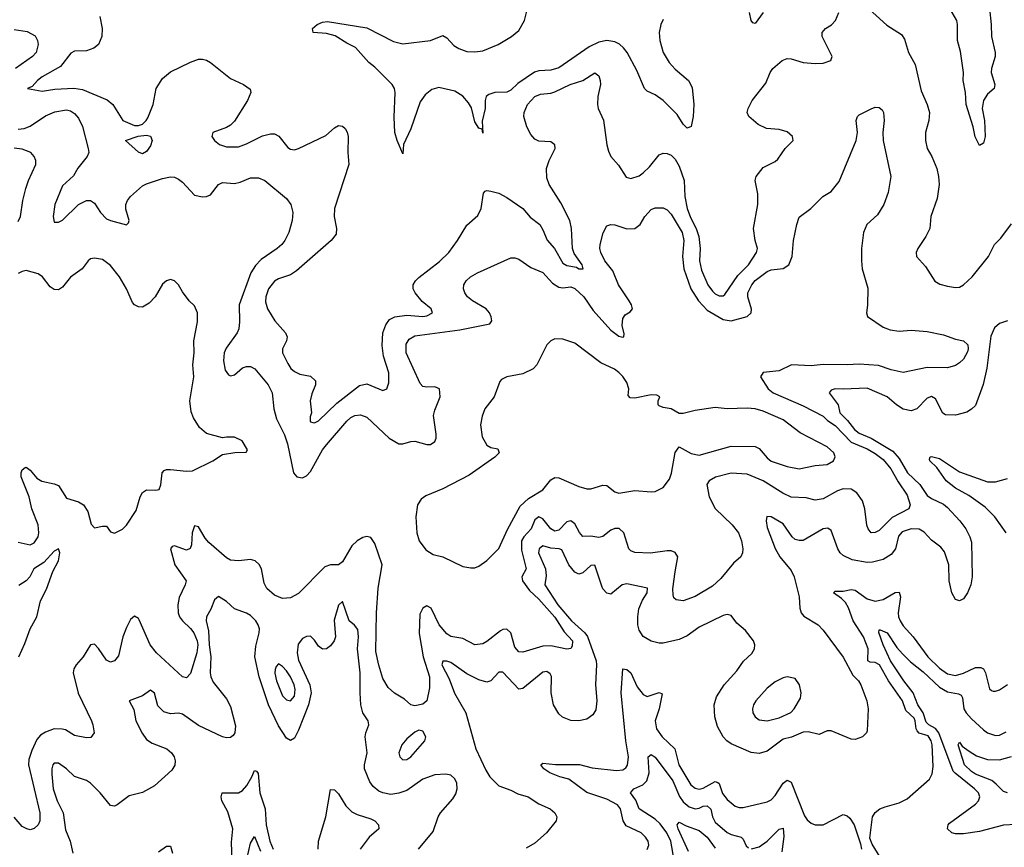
# Model space of a CAD drawing. Header units: inches. Extents: x 1843162 to 1959474, y 907081 to 1016326.
# Tile 124 of 256: x 1873677 to 1878594, y 952878 to 957014. Entities that reach past the tile are written whole.
import ezdxf

# ---------------------------------------------------------------- set-up
doc = ezdxf.new("R2010")
doc.units = ezdxf.units.IN
doc.header["$MEASUREMENT"] = 0
doc.layers.add('B8975', color=7, linetype='Continuous')

msp = doc.modelspace()

# ---------------------------------------------------------------- linework, layer by layer
at = {"layer": 'B8975', "color": 5}
for points, elevation in [([(1877830, 957149.4), (1878007.2, 956987.2), (1878080.6, 956940.6), (1878096.1, 956916.1), (1878115.7, 956850), (1878149.1, 956790), (1878178.6, 956658.6), (1878209.2, 956590), (1878221.6, 956550), (1878217.9, 956510), (1878200.2, 956450), (1878201.2, 956410), (1878209.9, 956369.9), (1878233.1, 956330), (1878257.4, 956270), (1878266.3, 956230), (1878268.9, 956191.1), (1878259.6, 956120.4), (1878226.9, 956030), (1878222.6, 955970), (1878203.1, 955930), (1878163.1, 955870), (1878153.7, 955850), (1878155.4, 955830), (1878201.4, 955781.4), (1878247.1, 955707.1), (1878272.3, 955692.3), (1878310, 955682), (1878350, 955676.2), (1878370, 955678.4), (1878390.6, 955689.4), (1878433.8, 955730), (1878515, 955830), (1878545.5, 955890), (1878577.7, 955922.3), (1878630, 955994.3)], 620), ([(1876890, 957015.2), (1876879.3, 956990), (1876870.9, 956950), (1876873.8, 956910), (1876890.9, 956850.9), (1876920.5, 956800.5), (1876950, 956767), (1877016.9, 956710), (1877034.9, 956674.9), (1877043.8, 956590), (1877041.3, 956530), (1877030, 956481.2), (1877010, 956471.6), (1876990, 956492.6), (1876960, 956540), (1876890, 956610.8), (1876850, 956638.7), (1876810, 956656.4), (1876797.2, 956670), (1876759.9, 956759.9), (1876710.4, 956850), (1876693.2, 956873.2), (1876671.9, 956891.9), (1876650, 956903.3), (1876609.9, 956909.9), (1876570, 956901.9), (1876521.7, 956878.3), (1876370, 956773.4), (1876330, 956762.5), (1876270, 956757.8), (1876248.3, 956751.7), (1876164.2, 956695.8), (1876130, 956662.1), (1876110, 956652.1), (1876050, 956649.9), (1876019.2, 956640.8), (1876006.6, 956630), (1876001.4, 956610), (1876002.3, 956570), (1875987.3, 956507.3), (1875990, 956447.8), (1875987.2, 956467.2), (1875970, 956472.6), (1875950, 956503.8), (1875932.9, 956572.9), (1875918.2, 956598.2), (1875890, 956631.6), (1875850, 956657.8), (1875770, 956675.8), (1875735.3, 956664.7), (1875702.1, 956637.9), (1875676.3, 956603.7), (1875630, 956469.6), (1875594.6, 956390), (1875590, 956344), (1875562, 956410), (1875551.1, 956451.1), (1875547.5, 956527.5), (1875552.8, 956650), (1875548.7, 956670), (1875536.8, 956690), (1875450, 956777.4), (1875421, 956801), (1875354.9, 956874.9), (1875310, 956896.5), (1875252.9, 956932.9), (1875210, 956945.4), (1875142, 956950), (1875140.2, 956960.2), (1875139.3, 956970), (1875162, 956990), (1875190, 957001.3), (1875215.1, 957004.9), (1875410, 956974), (1875544.7, 956904.7), (1875590, 956892.8), (1875729.1, 956910.9), (1875790, 956934.6), (1875810, 956923.1), (1875844.4, 956884.4), (1875869.6, 956869.6), (1875910, 956855.1), (1875950, 956853.4), (1875990, 956859.3), (1876067, 956890), (1876133.3, 956930), (1876170, 956960.3), (1876198.9, 957010), (1876215.8, 957084.2)], 580), ([(1874077.6, 957030), (1874089.7, 956970), (1874088, 956930), (1874069.8, 956890.2), (1874047.7, 956872.3), (1874010, 956859), (1873950, 956857.4), (1873932.4, 956847.6), (1873880.1, 956779.9), (1873790, 956728), (1873766.2, 956710), (1873739.5, 956680.5), (1873715.3, 956670), (1873790, 956656.5), (1873853.2, 956666.8), (1873947.7, 956672.3), (1873990, 956665.8), (1874114.2, 956614.2), (1874141.7, 956590), (1874191.8, 956510), (1874250, 956484.9), (1874270, 956485.3), (1874290, 956492.2), (1874308.9, 956510), (1874316.2, 956523.8), (1874343.1, 956590), (1874358.9, 956670), (1874390, 956721), (1874430, 956753), (1874530, 956802.3), (1874570, 956816.5), (1874590, 956816.1), (1874610, 956811.7), (1874630, 956800.8), (1874730, 956719.9), (1874795.1, 956690), (1874827.6, 956667.6), (1874830.8, 956650), (1874814.7, 956610), (1874750, 956507.5), (1874730, 956486.8), (1874710, 956474.8), (1874642, 956450), (1874635.8, 956430), (1874649.7, 956410), (1874675.1, 956390), (1874710, 956379.5), (1874770, 956379.5), (1874810, 956393.1), (1874890, 956433.2), (1874930, 956444.4), (1874950, 956444.2), (1874972, 956432), (1875016.3, 956376.3), (1875030, 956367.4), (1875050, 956364.5), (1875070, 956369.8), (1875205.3, 956434.7), (1875250, 956474.3), (1875270, 956485.1), (1875290, 956482), (1875303, 956470), (1875312.7, 956452.7), (1875317.4, 956430), (1875316.5, 956350), (1875321.6, 956290), (1875249.8, 956070), (1875247.9, 956030), (1875259.8, 955970), (1875257.2, 955942.8), (1875232, 955910), (1875060.1, 955759.9), (1875030, 955739.3), (1874970, 955719.2), (1874950, 955707.4), (1874920.3, 955670), (1874906, 955630), (1874904.9, 955604.9), (1874915.1, 955570), (1874951.3, 955510), (1875004.7, 955450), (1875013.3, 955430), (1875009.7, 955410), (1874989.7, 955370), (1874989.7, 955350), (1875015.4, 955295.4), (1875031.8, 955271.8), (1875050, 955255.6), (1875076.4, 955243.6), (1875130, 955232.8), (1875153.7, 955210), (1875155.1, 955190), (1875135.7, 955144.3), (1875127.4, 955110), (1875134.6, 955050), (1875128.1, 955030), (1875127.8, 955010), (1875130, 955004.5), (1875140.9, 955000.9), (1875150, 954999.8), (1875170, 955008.9), (1875261.5, 955098.5), (1875374.2, 955185.8), (1875410, 955194.6), (1875490, 955161), (1875511.2, 955168.8), (1875520.2, 955199.8), (1875519.8, 955250), (1875493.2, 955333.2), (1875486.7, 955386.7), (1875491.2, 955448.8), (1875505.7, 955490), (1875524.2, 955515.8), (1875550, 955529.9), (1875610, 955536.9), (1875690, 955531.2), (1875710, 955534.8), (1875738, 955550), (1875731.7, 955570), (1875686.3, 955606.3), (1875651.4, 955650), (1875642, 955670), (1875641.9, 955690), (1875653.5, 955710), (1875670, 955725.2), (1875774.3, 955805.7), (1875819.7, 955850), (1875863.8, 955910), (1875910, 955987.3), (1875964.9, 956035.1), (1875982, 956070), (1875993.2, 956146.8), (1876002.4, 956157.6), (1876010, 956160.9), (1876030, 956158), (1876070, 956147.7), (1876110, 956125.6), (1876190, 956070.4), (1876227, 956027), (1876273.9, 955990), (1876290, 955964.2), (1876311.8, 955911.8), (1876348.1, 955870), (1876390, 955798.1), (1876410, 955785.9), (1876457.3, 955777.3), (1876470.2, 955769.8), (1876491.2, 955768.8), (1876485.5, 955790), (1876446.4, 955846.4), (1876438.3, 955870), (1876433.3, 955970), (1876425, 956010), (1876379, 956099), (1876321.9, 956190), (1876310, 956224), (1876308.7, 956270), (1876321.4, 956310), (1876351.5, 956370), (1876349.4, 956389.4), (1876330, 956403.2), (1876270, 956407), (1876250, 956416.5), (1876230, 956440.8), (1876210, 956479.6), (1876195.3, 956530), (1876197.2, 956550), (1876213.5, 956590), (1876250, 956630.5), (1876277.9, 956642.1), (1876330, 956646.7), (1876350, 956653.3), (1876426.9, 956690), (1876489.1, 956710.9), (1876550, 956748), (1876570, 956734), (1876575.5, 956710), (1876577.1, 956690), (1876564.6, 956630), (1876563.2, 956590), (1876566.8, 956570), (1876592.6, 956512.6), (1876608.7, 956388.7), (1876616.9, 956356.9), (1876629.8, 956330), (1876667.9, 956287.9), (1876706.6, 956226.6), (1876730, 956220.3), (1876770, 956234.6), (1876791.6, 956248.4), (1876821.8, 956278.2), (1876870, 956339.1), (1876890, 956346.4), (1876910, 956346), (1876930, 956336.8), (1876950, 956316.5), (1876970, 956281.4), (1876995.3, 956210), (1876999, 956130), (1877010.6, 956070), (1877026.4, 956026.4), (1877055.2, 955970), (1877068.3, 955930), (1877076.3, 955870), (1877072.3, 955810), (1877082.9, 955762.9), (1877113, 955690), (1877136.8, 955656.8), (1877150, 955643.6), (1877170, 955633.9), (1877190, 955634.6), (1877198.7, 955641.3), (1877264, 955736), (1877316.4, 955790), (1877356.3, 955850), (1877361.1, 955870), (1877350, 955910.8), (1877342.2, 955970), (1877363.9, 956090), (1877363.3, 956143.3), (1877350.2, 956209.8), (1877355.3, 956230), (1877390, 956275.4), (1877450, 956305.3), (1877463.2, 956316.7), (1877500.2, 956370), (1877539.5, 956410), (1877536.9, 956430), (1877510, 956453.7), (1877470, 956465.7), (1877406.8, 956470), (1877364.9, 956490), (1877318, 956530), (1877310.4, 956550), (1877314.4, 956570), (1877335.8, 956610), (1877403, 956697), (1877424.9, 956750), (1877438.4, 956770), (1877484.9, 956810), (1877510, 956819.8), (1877530, 956819.3), (1877590, 956800.7), (1877650, 956794.9), (1877690, 956796.9), (1877727.7, 956810), (1877735.1, 956830), (1877685, 956930), (1877684.4, 956950), (1877701.7, 956970), (1877731.1, 956988.9), (1877751.8, 957010), (1877768.2, 957050)], 620), ([(1877390, 957049.9), (1877350, 956995.5), (1877338.3, 956998.3), (1877330.7, 957010.7), (1877321.2, 957050)], 580), ([(1878519.9, 957070), (1878529.4, 956990), (1878530.9, 956930), (1878548.5, 956850), (1878548.5, 956830), (1878529.7, 956770.3), (1878529.4, 956750), (1878546.9, 956690), (1878543.2, 956670), (1878510, 956642), (1878490.1, 956610), (1878483.6, 956570), (1878494.8, 956510), (1878499.4, 956430), (1878490, 956397), (1878470, 956386), (1878448.7, 956428.7), (1878439.3, 956479.3), (1878404.4, 956590), (1878400.3, 956650), (1878389.2, 956710), (1878390.4, 956750), (1878375, 956855), (1878359.9, 956910), (1878361, 956990), (1878356.9, 957010), (1878322.5, 957070)], 580), ([(1873650, 956965.6), (1873714.5, 956954.5), (1873753.8, 956933.8), (1873766.6, 956910), (1873769.7, 956890), (1873759.2, 956850), (1873740.4, 956830), (1873656.1, 956770)], 640), ([(1873670, 956466.9), (1873699.3, 956470), (1873730, 956481.4), (1873806.7, 956533.3), (1873853.3, 956553.3), (1873910, 956563.2), (1873930, 956558.4), (1873950, 956545.4), (1873970, 956522.9), (1873990, 956480.9), (1874019.8, 956370), (1874021.5, 956350), (1874014.7, 956330), (1873967.4, 956272.6), (1873946, 956234), (1873890, 956184.2), (1873853.3, 956090), (1873844.2, 956030), (1873850, 956002.7), (1873870, 956002.4), (1873890, 956012.8), (1873970, 956091.5), (1874010, 956110.7), (1874030, 956110.9), (1874050, 956098), (1874081.1, 956050), (1874110, 956019.8), (1874130, 956010.5), (1874211.2, 955988.8), (1874221.1, 955998.9), (1874224.4, 956010), (1874207.4, 956067.4), (1874207.3, 956090), (1874214.8, 956110), (1874230, 956130.6), (1874290, 956183.5), (1874310, 956194.5), (1874390, 956220.4), (1874430, 956228.2), (1874450, 956226.6), (1874470, 956217.7), (1874490, 956202.3), (1874550, 956137.6), (1874590.2, 956129.8), (1874610, 956131.1), (1874630, 956138.7), (1874669.1, 956190.9), (1874690, 956200.5), (1874750, 956195.8), (1874777.7, 956202.3), (1874830, 956224.7), (1874870, 956224.7), (1874902, 956210), (1875010, 956120.7), (1875031.3, 956090), (1875041.1, 956050), (1875037.7, 956010), (1875021, 955950), (1875001.5, 955910), (1874985.7, 955890), (1874963.1, 955870), (1874883.4, 955816.6), (1874854, 955786), (1874831.2, 955750), (1874773.6, 955590), (1874775.6, 955504.4), (1874770.9, 955470), (1874762.3, 955450), (1874707.5, 955372.5), (1874699, 955350), (1874694.1, 955310), (1874702.7, 955262.7), (1874719.7, 955239.7), (1874730, 955234.3), (1874750, 955239.1), (1874790, 955273.8), (1874810, 955281.6), (1874830, 955280.7), (1874850.8, 955270), (1874918.6, 955190), (1874938, 955150), (1874946.6, 955070), (1874958.8, 955018.8), (1874999, 954939), (1875014, 954894), (1875044.2, 954750), (1875061.6, 954730), (1875090, 954724.4), (1875110, 954734), (1875130, 954756.1), (1875190, 954863.9), (1875209.4, 954890), (1875310, 955008.4), (1875330, 955026), (1875350, 955036.1), (1875378.9, 955038.9), (1875410, 955028.7), (1875522.8, 954922.8), (1875570, 954895), (1875590, 954894.6), (1875630, 954907), (1875650, 954907.2), (1875710, 954891.9), (1875727.9, 954892.1), (1875750, 954905.6), (1875757.1, 954922.9), (1875757.7, 954942.3), (1875744.2, 955035.8), (1875750, 955063.6), (1875776.3, 955130), (1875773.4, 955170), (1875750, 955179.7), (1875710, 955177.5), (1875690, 955181.8), (1875676.3, 955196.3), (1875606.4, 955350), (1875607.5, 955392.5), (1875622.6, 955417.4), (1875650, 955433.6), (1875875.9, 955464.1), (1876025.4, 955494.6), (1876035, 955510), (1876032.3, 955530), (1876023.2, 955550), (1876006.7, 955570), (1875938, 955610), (1875913.7, 955630), (1875900.3, 955650), (1875894, 955670), (1875895.8, 955690), (1875907, 955710), (1875928.4, 955730), (1875963, 955750), (1876130, 955823.5), (1876150, 955823.5), (1876170, 955816.9), (1876230, 955776), (1876290, 955751.5), (1876337.4, 955697.4), (1876370, 955677.4), (1876390, 955674.7), (1876430, 955679.4), (1876450, 955671.3), (1876493.7, 955630), (1876541.3, 955561.3), (1876630, 955463.2), (1876670, 955432.1), (1876690, 955426.9), (1876694.4, 955430), (1876695.9, 955444.1), (1876686.4, 955486.4), (1876690, 955520.7), (1876701.2, 955538.8), (1876725.3, 955554.7), (1876736.9, 955570), (1876732.1, 955590), (1876720.6, 955610), (1876667.8, 955690), (1876638.5, 955758.5), (1876599.8, 955810), (1876579.8, 955850), (1876574.7, 955870), (1876575.9, 955890), (1876590.2, 955949.8), (1876610, 955984.5), (1876630, 955991.3), (1876650, 955989.7), (1876710, 955969.8), (1876750, 955971.5), (1876776.4, 955990), (1876798.7, 956030), (1876830, 956066.3), (1876850, 956073.5), (1876890, 956073.7), (1876910, 956064), (1876930, 956043.1), (1876985.4, 955950), (1876993.2, 955910), (1876986.9, 955830), (1876993.7, 955770), (1877029, 955670), (1877067, 955610), (1877110, 955562.6), (1877190, 955516.6), (1877230, 955508.7), (1877310, 955530.6), (1877329.4, 955550), (1877332.1, 955567.9), (1877313.2, 955630), (1877313.1, 955650), (1877332.9, 955690), (1877350, 955710.4), (1877410, 955755.8), (1877430, 955763.7), (1877490, 955770.7), (1877517.5, 955790), (1877535.5, 955830), (1877542, 955910), (1877557.6, 955990), (1877570, 956026.6), (1877628.7, 956071.3), (1877687.7, 956130), (1877730, 956155.1), (1877770, 956206), (1877855.3, 956410), (1877862, 956450), (1877854.8, 956510), (1877861, 956530), (1877870, 956539), (1877930, 956569.3), (1877950, 956577.2), (1877970, 956576), (1877984.1, 956564.1), (1877991.6, 956550), (1877994.3, 956510), (1877988.2, 956450), (1877989.7, 956410), (1878027.1, 956230), (1878015.1, 956150), (1877992.8, 956090), (1877960.9, 956039.1), (1877907.6, 955990), (1877891.3, 955950), (1877881.7, 955870), (1877880.4, 955810), (1877885.1, 955770), (1877912.3, 955672.3), (1877911.9, 955588.1), (1877906.3, 955550), (1877911.1, 955531.1), (1877990, 955478.4), (1878025.2, 955465.2), (1878070, 955456.9), (1878130, 955462.6), (1878210, 955455.3), (1878290, 955439.7), (1878350, 955418.4), (1878390, 955409.6), (1878412.4, 955390), (1878414.5, 955370), (1878410, 955354.8), (1878390, 955318), (1878370, 955299.5), (1878350, 955286.3), (1878310, 955274), (1878210, 955276.9), (1878090, 955251.5), (1878030, 955264.2), (1877965.5, 955285.4), (1877870, 955293.4), (1877810, 955289.2), (1877690, 955290.8), (1877630, 955285.3), (1877531.1, 955288.9), (1877470, 955260.2), (1877390, 955251.3), (1877376.9, 955230), (1877415.2, 955170), (1877439.8, 955150), (1877590, 955084.8), (1877690, 955032.3), (1877711.6, 955011.6), (1877750, 954986.3), (1877830, 954902.4), (1877910, 954869.5), (1877950, 954847.1), (1877990, 954816.4), (1878027.9, 954770), (1878064.2, 954704.2), (1878110, 954638.3), (1878124.2, 954590), (1878117.4, 954570), (1878033.7, 954526.3), (1877970, 954462.4), (1877950, 954451.6), (1877930, 954450.4), (1877913.7, 954470), (1877907.5, 954487.5), (1877898, 954570), (1877885.6, 954610), (1877858.5, 954650), (1877830, 954667.7), (1877789.9, 954670.1), (1877760.6, 954659.4), (1877690, 954620.2), (1877650, 954613.8), (1877604.1, 954624.1), (1877530, 954628.6), (1877487.9, 954647.9), (1877390, 954710.1), (1877310, 954743.5), (1877230, 954747.4), (1877152.3, 954727.7), (1877119.7, 954710), (1877109.1, 954690.9), (1877120.8, 954630), (1877150, 954571.9), (1877235.1, 954490), (1877267, 954450), (1877282.7, 954410), (1877289.3, 954370), (1877286.6, 954350), (1877279.3, 954330), (1877241.8, 954298.2), (1877178.4, 954221.6), (1877137, 954183), (1877050, 954131.3), (1876990, 954110.3), (1876954.9, 954114.9), (1876944.7, 954124.7), (1876940.2, 954140.2), (1876939.7, 954170), (1876950, 954255.3), (1876963.2, 954330), (1876950, 954352.1), (1876930, 954359.4), (1876910, 954360.5), (1876827.9, 954347.9), (1876750, 954351.8), (1876730, 954359.5), (1876719.5, 954370), (1876695, 954450), (1876671.5, 954471.5), (1876650, 954471.9), (1876630, 954464.1), (1876590, 954432), (1876570, 954426.3), (1876530, 954432.8), (1876490, 954431.3), (1876472.4, 954452.4), (1876450, 954495.5), (1876430, 954510.2), (1876410, 954504.5), (1876370, 954463.7), (1876350, 954458.5), (1876330, 954469.5), (1876290, 954520.2), (1876270, 954529.4), (1876250, 954514.7), (1876230.8, 954469.2), (1876194.3, 954430), (1876183.6, 954410), (1876183.2, 954363.2), (1876206.4, 954270), (1876184.1, 954230), (1876187.5, 954210), (1876222.4, 954162.4), (1876270, 954118.2), (1876350, 954028.6), (1876395.7, 953955.7), (1876437.1, 953910), (1876436.9, 953883.1), (1876430, 953872.7), (1876410, 953868.9), (1876330, 953885), (1876290, 953884.2), (1876190, 953852.9), (1876170, 953854.9), (1876150, 953879.1), (1876130.1, 953950.1), (1876110, 953969.1), (1876090, 953967.3), (1876079.1, 953960.9), (1876010, 953906.5), (1875990, 953895.6), (1875950, 953890.3), (1875890, 953921.6), (1875830, 953932.3), (1875810, 953945.2), (1875771.8, 953990), (1875732.8, 954072.8), (1875710, 954084.9), (1875690, 954074.3), (1875676, 954044), (1875672.5, 953947.5), (1875692.6, 953830), (1875723.9, 953730), (1875724.1, 953675.9), (1875709.6, 953610.4), (1875690, 953594), (1875650, 953586), (1875630, 953590.8), (1875599.3, 953619.3), (1875548.4, 953648.4), (1875516.8, 953676.8), (1875490, 953722.6), (1875470, 953788.2), (1875456.4, 953856.4), (1875458.8, 954050), (1875467.2, 954172.8), (1875488, 954290), (1875450, 954397.3), (1875430, 954426), (1875410, 954432.2), (1875390, 954426.7), (1875362, 954410), (1875335.8, 954384.2), (1875290, 954304.4), (1875270, 954290.4), (1875230, 954290.4), (1875200.4, 954279.6), (1875070, 954147.6), (1875030, 954124.9), (1874990, 954121.7), (1874950, 954138.9), (1874911.1, 954171.1), (1874898, 954198), (1874884.4, 954270), (1874872.2, 954292.2), (1874852.2, 954310), (1874830, 954317.3), (1874770, 954310.2), (1874730, 954313.2), (1874710, 954325.4), (1874621.2, 954401.2), (1874602.5, 954422.5), (1874570, 954480.3), (1874550, 954484.4), (1874538.7, 954450), (1874534.9, 954390), (1874528.8, 954371.2), (1874510, 954363.8), (1874450, 954384.4), (1874438, 954382), (1874429.8, 954370.2), (1874451.2, 954290), (1874508.2, 954210), (1874503.5, 954190), (1874473.8, 954126.2), (1874466.3, 954090), (1874468.2, 954050), (1874475.4, 954030), (1874489.8, 954010), (1874530, 953972.7), (1874547.2, 953950), (1874563.7, 953910), (1874566.8, 953890), (1874562, 953850), (1874530, 953746.8), (1874510, 953726), (1874490, 953730.4), (1874360.3, 953850), (1874329, 953890), (1874274.5, 954014.5), (1874270, 954022), (1874250, 954033), (1874230, 954016.3), (1874210, 953976.3), (1874192.9, 953930), (1874170, 953834.8), (1874150, 953810.6), (1874130, 953803), (1874110, 953814), (1874071.3, 953871.3), (1874050, 953893.4), (1874030, 953890.7), (1873993.7, 953830), (1873958.7, 953790), (1873947.8, 953770), (1873943.7, 953750), (1873969.3, 953649.3), (1874035.1, 953510), (1874042.9, 953490), (1874049.2, 953450), (1874032.1, 953427.9), (1874010, 953425.5), (1873950, 953437.1), (1873905, 953465), (1873889.4, 953469.4), (1873850, 953470.9), (1873805.6, 953454.4), (1873781.6, 953438.4), (1873762, 953418), (1873737.1, 953362.9), (1873723.1, 953316.9), (1873720.4, 953290), (1873776.8, 953050), (1873777.4, 953010), (1873769.7, 952990.3), (1873750, 952973), (1873730, 952966), (1873712, 952970), (1873690, 952983), (1873648.8, 953028.8)], 640), ([(1873670, 956006), (1873681.1, 956030), (1873693.1, 956110), (1873707.6, 956170), (1873720.4, 956210), (1873757.4, 956290), (1873758, 956310), (1873749.6, 956330), (1873733.3, 956350), (1873690, 956367.7), (1873650, 956372.5)], 660), ([(1873670, 954403.2), (1873730, 954389.2), (1873750, 954400.2), (1873769.8, 954430), (1873773.3, 954450), (1873769.9, 954490), (1873737.1, 954570), (1873725, 954630), (1873683.9, 954730), (1873684.4, 954750), (1873690, 954764), (1873704.2, 954775.8), (1873710, 954778.4), (1873730, 954763.7), (1873763.4, 954723.4), (1873787.8, 954707.8), (1873850, 954694.7), (1873870, 954686.3), (1873910, 954623.1), (1873970, 954604.9), (1873994.9, 954590), (1874016.7, 954556.7), (1874033.9, 954493.9), (1874050, 954474.9), (1874090, 954483.8), (1874110, 954482.8), (1874130, 954454.8), (1874150, 954448), (1874190, 954467.7), (1874211.1, 954488.9), (1874258.5, 954561.5), (1874278, 954630), (1874290, 954652.2), (1874310, 954664.6), (1874356.9, 954663.1), (1874373, 954667), (1874382.3, 954690), (1874388, 954750), (1874398.9, 954761.1), (1874410, 954766.7), (1874430, 954767.2), (1874510, 954758), (1874539.5, 954760.5), (1874642, 954810), (1874690, 954841), (1874751.1, 954851.1), (1874807.3, 954852.7), (1874815.3, 954864.7), (1874788, 954910), (1874750, 954928.7), (1874710, 954928.7), (1874690, 954924), (1874610, 954946), (1874575.6, 954975.6), (1874544.5, 955024.5), (1874533.9, 955053.9), (1874527.4, 955110), (1874546, 955230), (1874542.3, 955290), (1874548.6, 955350), (1874547.4, 955410), (1874564.4, 955504.4), (1874565.1, 955550), (1874550, 955584), (1874524, 955610), (1874490, 955654), (1874470, 955689), (1874450, 955709.2), (1874430, 955716), (1874410, 955709.3), (1874390, 955692.7), (1874354, 955630), (1874323, 955597), (1874290, 955578), (1874270, 955578.7), (1874250, 955589.6), (1874240.9, 955600.9), (1874210, 955669.3), (1874176.2, 955730), (1874130, 955786.6), (1874090, 955815.6), (1874050, 955822.9), (1874030, 955818.4), (1874019.1, 955810), (1873988.4, 955770), (1873930, 955727.8), (1873890, 955677.6), (1873870, 955664.7), (1873850, 955666), (1873830, 955679.6), (1873791.6, 955730), (1873770, 955743.6), (1873710, 955760.5), (1873690, 955756.4), (1873670, 955745.4)], 660), ([(1878610, 955508.7), (1878570, 955495.4), (1878546.2, 955473.8), (1878527.6, 955432.4), (1878507.2, 955272.8), (1878488.7, 955191.3), (1878450, 955087), (1878430, 955067.2), (1878406.9, 955053.1), (1878350, 955037.7), (1878300.4, 955040.4), (1878288.1, 955048.1), (1878250, 955119.2), (1878230, 955131.7), (1878210, 955123.5), (1878157.8, 955070), (1878130, 955060.4), (1878090, 955068.4), (1878055.2, 955090), (1878010, 955129.4), (1877910, 955172.5), (1877790, 955167.4), (1877749.9, 955170.1), (1877730, 955163.1), (1877720.4, 955150), (1877764.3, 955090), (1877772.8, 955050), (1877811.3, 955011.3), (1877845.9, 954965.9), (1877870, 954948.4), (1877930, 954923.5), (1878038.5, 954858.5), (1878070, 954820.9), (1878110.6, 954750), (1878171.9, 954691.9), (1878210, 954636.4), (1878230, 954621.6), (1878290, 954592.6), (1878310, 954576), (1878372.8, 954510), (1878403, 954470), (1878422.7, 954430), (1878430, 954404), (1878434, 954230), (1878426.6, 954190), (1878410, 954150.7), (1878390, 954120.7), (1878370, 954110.7), (1878350, 954117.3), (1878332.4, 954150), (1878319, 954210), (1878317.6, 954290), (1878295, 954355), (1878277.6, 954377.6), (1878230, 954413.9), (1878193.6, 954453.6), (1878170, 954467.6), (1878130, 954470.1), (1878084.5, 954455.5), (1878066, 954434), (1878050.4, 954370), (1878030, 954342.4), (1877990, 954316.6), (1877936.8, 954303.2), (1877910, 954301.5), (1877835.1, 954315.1), (1877790, 954336.6), (1877774.7, 954350), (1877762.7, 954370), (1877730, 954461.6), (1877712.9, 954472.9), (1877690, 954469.4), (1877590, 954412.1), (1877570, 954411.6), (1877550, 954417.4), (1877535, 954430), (1877490, 954495), (1877430, 954530.2), (1877408.5, 954531.5), (1877405, 954510), (1877410, 954477), (1877450, 954371.5), (1877473.4, 954330), (1877530, 954262.4), (1877545.4, 954230), (1877570.3, 954130), (1877573.8, 954073.8), (1877580.2, 954050), (1877593.5, 954033.5), (1877664, 953990), (1877690, 953963.1), (1877790, 953828.9), (1877838.3, 953738.3), (1877866.2, 953710), (1877877.2, 953690), (1877908.5, 953610), (1877914.1, 953570), (1877910, 953461), (1877906.9, 953450), (1877887, 953430), (1877850, 953418), (1877830, 953419.6), (1877730, 953460.3), (1877710, 953460.3), (1877670, 953441.8), (1877615.2, 953455.2), (1877590, 953454.6), (1877531.5, 953428.5), (1877490, 953418.5), (1877410, 953359.2), (1877370, 953347.8), (1877330, 953352.5), (1877230, 953395), (1877208, 953410), (1877190.2, 953430), (1877161.8, 953481.8), (1877148.6, 953530), (1877144.7, 953590), (1877157.8, 953630), (1877195, 953690), (1877259.3, 953760.7), (1877292, 953808), (1877333.6, 953846.4), (1877346.5, 953870), (1877348.3, 953890), (1877342.2, 953910), (1877302.6, 953962.6), (1877258, 953998), (1877230, 954036.5), (1877210, 954042.2), (1877190, 954036.8), (1877070, 953979), (1877010, 953935.2), (1876970, 953916.3), (1876890, 953899), (1876870, 953899), (1876830, 953908.6), (1876790, 953932.4), (1876770, 953963.7), (1876764.4, 953990), (1876763.6, 954030), (1876769.1, 954070), (1876787.2, 954112.8), (1876810.1, 954150), (1876812.7, 954172.7), (1876710, 954194.8), (1876686.4, 954190), (1876630, 954144.1), (1876610, 954148.4), (1876590.1, 954170.1), (1876583.7, 954183.7), (1876550, 954288.7), (1876530, 954287.3), (1876490, 954250.2), (1876470, 954243), (1876450, 954252.6), (1876419, 954290), (1876385, 954365), (1876370.5, 954370.5), (1876330, 954372.7), (1876290, 954384.5), (1876271.4, 954370), (1876268.6, 954350), (1876302.7, 954270), (1876305.7, 954234.3), (1876300.4, 954190), (1876364.4, 954090), (1876432.3, 954010), (1876499.1, 953950), (1876512.4, 953932.4), (1876555.4, 953810), (1876558.1, 953790), (1876552.2, 953692.2), (1876560.1, 953610), (1876554.3, 953565.7), (1876539.9, 953540.1), (1876510, 953518.9), (1876470, 953510.2), (1876430, 953511.8), (1876388, 953528), (1876370, 953546), (1876342.7, 953590), (1876331.9, 953650), (1876332.2, 953732.2), (1876326.2, 953746.2), (1876310, 953757.1), (1876290, 953754), (1876190, 953672.2), (1876170, 953668.3), (1876090, 953753), (1876070, 953753.9), (1876030, 953710.2), (1876010, 953703.2), (1875970, 953715.9), (1875910, 953745.7), (1875830, 953802.1), (1875810, 953809.3), (1875791.1, 953808.9), (1875786.1, 953790), (1875821.2, 953721.2), (1875848.6, 953648.6), (1875904.5, 953550), (1875955.8, 953370), (1876004.4, 953264.4), (1876024.7, 953230), (1876070, 953185.8), (1876130, 953163.8), (1876165.4, 953145.4), (1876216.3, 953130), (1876270, 953095.5), (1876325.6, 953070), (1876349.7, 953050), (1876356.8, 953036.8), (1876359.7, 953030), (1876356.4, 953010), (1876308.3, 952950), (1876250, 952899), (1876206.5, 952873.5)], 620), ([(1878603.4, 954450), (1878547.9, 954530), (1878498.1, 954578.1), (1878417, 954637), (1878350, 954672.9), (1878303.9, 954710), (1878257, 954777), (1878221.8, 954810), (1878221.6, 954818.4), (1878223.7, 954830), (1878230, 954831.2), (1878270, 954820.6), (1878370, 954755), (1878510, 954705.1), (1878550, 954704.7), (1878610, 954721.6)], 580), ([(1873672.6, 953830), (1873703.3, 953896.7), (1873730, 953969.7), (1873762.4, 954030), (1873780.4, 954110), (1873811.7, 954168.3), (1873842.9, 954257.1), (1873870.1, 954310), (1873877.2, 954350), (1873870, 954370.4), (1873850, 954359), (1873797.7, 954302.3), (1873748.4, 954270), (1873728, 954230), (1873710, 954210.1), (1873672.4, 954187.6)], 640), ([(1875668.9, 952870), (1875741.7, 952958.3), (1875767.5, 953030), (1875779, 953050), (1875839.8, 953120.2), (1875855, 953145), (1875862.6, 953170), (1875859.8, 953199.8), (1875850, 953220.2), (1875830, 953238.5), (1875804.6, 953244.6), (1875750, 953241.2), (1875690, 953218.9), (1875610, 953163), (1875570, 953149.2), (1875530, 953142.7), (1875490.1, 953150.1), (1875470, 953159.8), (1875442, 953182), (1875424.9, 953204.9), (1875399.5, 953270), (1875398.8, 953290), (1875412.4, 953350), (1875402.9, 953430), (1875405.6, 953450), (1875421.2, 953490), (1875416.9, 953510), (1875390.9, 953550.9), (1875381.5, 953590), (1875376.8, 953650), (1875377, 953750), (1875364.4, 953870), (1875368.8, 953930), (1875366.2, 953966.2), (1875349.1, 953989.1), (1875322.7, 954010), (1875290, 954107.3), (1875270, 954088), (1875247, 954013), (1875254.5, 953930), (1875247, 953910), (1875230, 953885.2), (1875210, 953870.3), (1875190, 953868.9), (1875170, 953884.4), (1875150, 953913.4), (1875130, 953933), (1875110, 953932), (1875090, 953921.1), (1875067.2, 953892.8), (1875062.3, 953850), (1875070, 953814.3), (1875126.7, 953690), (1875132.6, 953650), (1875118.8, 953590), (1875070, 953464.2), (1875050, 953424.7), (1875030, 953412.3), (1875010, 953424.2), (1874970, 953485.6), (1874919.5, 953590), (1874872.3, 953730), (1874852, 953830), (1874856.2, 953883.8), (1874873.8, 953950), (1874874.1, 953970), (1874867.7, 953990), (1874855.6, 954010), (1874830, 954036.5), (1874810, 954049.2), (1874750, 954070.2), (1874710, 954106.7), (1874670, 954132), (1874650, 954115.5), (1874631.4, 954068.6), (1874609.8, 954030), (1874608.8, 954010), (1874619.8, 953959.8), (1874623, 953890), (1874632.2, 953830), (1874629.1, 953750), (1874631.7, 953730), (1874643.6, 953703.6), (1874710, 953619.9), (1874730, 953581.9), (1874754.5, 953485.5), (1874751.4, 953450), (1874742.5, 953437.5), (1874730, 953427.8), (1874710, 953425.8), (1874690, 953430.1), (1874570, 953487.4), (1874490, 953544.2), (1874470, 953548.1), (1874430, 953545), (1874396.2, 953556.2), (1874366.1, 953586.1), (1874350, 953648), (1874330, 953663.6), (1874290, 953635.7), (1874223.6, 953610), (1874247.8, 953567.8), (1874257.5, 953510), (1874288.5, 953448.5), (1874310, 953417.9), (1874338.1, 953398.1), (1874411.9, 953370), (1874435, 953350), (1874448.7, 953330), (1874454.2, 953310), (1874451.5, 953288.5), (1874436.1, 953263.9), (1874350, 953186.2), (1874290, 953152.1), (1874224, 953136), (1874163.7, 953090), (1874150, 953084.4), (1874130, 953087.6), (1874079.2, 953150), (1874030, 953199.8), (1874010, 953212.1), (1873950, 953231.7), (1873910.1, 953270.1), (1873870, 953298.2), (1873850, 953299.6), (1873842.9, 953290), (1873837.2, 953270), (1873836.7, 953243.3), (1873843.5, 953170), (1873864.8, 953110), (1873894.5, 953050), (1873905.9, 952965.9), (1873929.9, 952910), (1873942.3, 952850)], 620), ([(1877987.6, 952807.6), (1877934, 952894), (1877923.6, 952923.6), (1877936.3, 953030), (1877950, 953053), (1877973.2, 953070), (1877998.6, 953081.4), (1878070, 953100.3), (1878110, 953120.3), (1878220.7, 953219.3), (1878234.1, 953245.9), (1878238.5, 953281.5), (1878234.1, 953390), (1878229.2, 953410), (1878214.9, 953434.9), (1878170, 953449.3), (1878160, 953460), (1878153.8, 953470), (1878150, 953510), (1878144, 953524), (1878102.2, 953562.2), (1878086.1, 953610), (1878015.6, 953710), (1877970.3, 953790), (1877950, 953801.5), (1877923.8, 953803.8), (1877913.2, 953810), (1877914.3, 953870), (1877890.9, 953930), (1877840.2, 954010), (1877816, 954076), (1877801.7, 954101.7), (1877782, 954122), (1877742, 954150), (1877750, 954158), (1877790, 954158.7), (1877830, 954166.2), (1877850, 954163.7), (1877910, 954120.9), (1877950, 954108.8), (1877990, 954116.8), (1878050, 954152.6), (1878070, 954153.4), (1878076, 954130), (1878064, 954050), (1878066, 954030), (1878074.4, 954010), (1878090, 953984.5), (1878139.3, 953930), (1878213, 953830), (1878270, 953772.9), (1878310, 953745.5), (1878350, 953737.4), (1878390, 953748.2), (1878450, 953776.2), (1878476.9, 953776.9), (1878490.1, 953770.1), (1878500.6, 953750), (1878521.3, 953670), (1878530, 953661.3), (1878539.5, 953659.5), (1878550, 953658), (1878570, 953665.2), (1878610, 953691.3)], 580), ([(1878652.1, 952992.1), (1878590, 952988.7), (1878470, 952957.6), (1878390, 952945.6), (1878350, 952945.5), (1878332.7, 952950), (1878311.5, 952970), (1878313.3, 952990), (1878321.4, 952998.6), (1878450, 953093.7), (1878466.3, 953110), (1878472.5, 953130), (1878465, 953150), (1878445.5, 953170), (1878348.5, 953248.5), (1878339.8, 953259.8), (1878268.1, 953450), (1878251.6, 953471.6), (1878218, 953490), (1878203.4, 953503.4), (1878189.8, 953549.8), (1878162.9, 953590), (1878139.9, 953650), (1878093.1, 953710), (1878026.7, 953810), (1877990, 953889.7), (1877967.3, 953952.7), (1877970, 953964.7), (1877974.6, 953965.4), (1878010, 953950.2), (1878057, 953877), (1878085.4, 953845.4), (1878126.1, 953806.1), (1878190, 953755.5), (1878270, 953679.3), (1878310, 953654.6), (1878365.6, 953645.6), (1878378.5, 953638.5), (1878386.1, 953626.1), (1878392.3, 953570), (1878404.6, 953550), (1878430, 953519.8), (1878490, 953465.2), (1878510.6, 953450), (1878550, 953437.6), (1878570, 953438.6), (1878604.5, 953455.5)], 560), ([(1876810, 952867.2), (1876819.7, 952890), (1876815.6, 952910), (1876802.6, 952930), (1876780.5, 952950), (1876706.2, 952986.2), (1876691.3, 953010), (1876677.2, 953070), (1876663.4, 953090), (1876610, 953118.5), (1876510, 953152.5), (1876418.9, 953218.9), (1876374.7, 953230), (1876323.9, 953250), (1876294.8, 953270), (1876279.7, 953290), (1876290, 953299.5), (1876352.4, 953292.4), (1876472.4, 953292.4), (1876535.5, 953275.5), (1876657.4, 953262.6), (1876690, 953265.9), (1876704, 953276), (1876711.8, 953288.2), (1876717.7, 953330), (1876703.9, 953410), (1876681, 953650), (1876690, 953770.2), (1876710, 953767.1), (1876730, 953750.1), (1876760.4, 953680.4), (1876790, 953641.6), (1876810, 953632.8), (1876870, 953652.1), (1876884.9, 953644.9), (1876871.5, 953570), (1876850.1, 953510), (1876857.9, 953470), (1876886, 953430), (1876948.9, 953370), (1876968.7, 953290), (1877029.6, 953190), (1877050, 953173.9), (1877070, 953168.5), (1877090, 953174.7), (1877150, 953208.1), (1877163, 953203), (1877170, 953197.3), (1877187.6, 953147.6), (1877210, 953117.7), (1877250, 953084.5), (1877270, 953077.7), (1877290, 953078.2), (1877410, 953105.8), (1877430, 953115.5), (1877450, 953137.5), (1877490, 953199.3), (1877510, 953214.3), (1877530, 953204.6), (1877596.4, 953036.4), (1877610, 953016), (1877630, 952998.7), (1877650.2, 952990.2), (1877690, 952990.2), (1877790, 953042), (1877810, 953036.5), (1877823.4, 953023.4), (1877844.5, 952990), (1877875.8, 952895.8), (1877881.3, 952870)], 580), ([(1878610, 953150.7), (1878590, 953156.8), (1878554.5, 953194.5), (1878531.7, 953211.7), (1878450, 953244.5), (1878430, 953257.1), (1878395, 953290), (1878364, 953390), (1878370, 953404), (1878384.4, 953384.4), (1878418.5, 953358.5), (1878456.2, 953336.2), (1878510, 953317.7), (1878570, 953316.1), (1878630, 953332.8)], 540), ([(1876945.1, 952814.9), (1876928.4, 952910), (1876909.5, 952950), (1876876.4, 952996.4), (1876850, 953019.5), (1876770.6, 953070), (1876753.7, 953113.7), (1876728, 953150), (1876744.7, 953170), (1876789.5, 953190.5), (1876809.9, 953210.1), (1876820.2, 953250), (1876815.6, 953330), (1876830, 953343.1), (1876850, 953328.4), (1876938.9, 953210), (1876971.7, 953131.7), (1876990, 953105.4), (1877020.6, 953080.6), (1877050, 953070.6), (1877070, 953074.1), (1877090, 953084.5), (1877110, 953086.5), (1877128.4, 953068.4), (1877137.7, 953030), (1877150, 953004.4), (1877210, 952952.9), (1877230, 952942.6), (1877280.3, 952930), (1877290, 952919.5), (1877305.9, 952885.9), (1877316.6, 952876.6)], 560), ([(1874738.1, 952810), (1874735.4, 952904.6), (1874741.4, 952970), (1874716.5, 953056.5), (1874687.1, 953110), (1874683.4, 953130), (1874687.9, 953150), (1874769.3, 953150.7), (1874790, 953161.7), (1874811.9, 953188.1), (1874837, 953230), (1874850, 953263.1), (1874859.6, 953259.6), (1874867.2, 953247.2), (1874876.9, 953150), (1874902.6, 953070), (1874908.3, 952990), (1874925.8, 952910), (1874943, 952870)], 580), ([(1875167.4, 952870), (1875169.2, 952910), (1875206.7, 953030), (1875230, 953168), (1875250, 953166), (1875270, 953146.5), (1875306.4, 953086.4), (1875335.8, 953055.8), (1875361.8, 953041.8), (1875430, 953021.6), (1875450.7, 953010), (1875469.1, 952990), (1875470.9, 952970), (1875423.1, 952930), (1875377, 952870)], 580), ([(1877017.2, 952857.2), (1876965.8, 952970), (1876959.9, 952990), (1876970, 953004.2), (1877005.8, 952985.8), (1877070, 952963.3), (1877110, 952929.5), (1877150, 952873.9)], 540), ([(1877331.1, 952871.1), (1877370, 952880.7), (1877410.8, 952909.2), (1877470, 952969.1), (1877490, 952974.9), (1877493.2, 952933.2), (1877483.7, 952856.3)], 560), ([(1874805, 952790), (1874830, 952898.7), (1874850, 952932), (1874879.1, 952859.1)], 560), ([(1874370, 952856.4), (1874410, 952884.5), (1874430, 952883.6), (1874440.8, 952850)], 580)]:
    msp.add_lwpolyline(points, dxfattribs=dict(at, elevation=elevation))
for points, elevation in [([(1874290, 956344.5), (1874270, 956353), (1874205.1, 956410), (1874268.3, 956431.7), (1874310, 956437.2), (1874330, 956432.7), (1874339.2, 956410), (1874330, 956383.5), (1874310, 956355.3)], 620), ([(1876350, 955419.3), (1876330, 955409.3), (1876310.4, 955389.6), (1876260.5, 955290), (1876242, 955270), (1876190, 955244.7), (1876110.3, 955229.7), (1876083.4, 955216.6), (1876074.6, 955205.4), (1876046.7, 955130), (1876000.4, 955070), (1875986.6, 955033.4), (1875978.7, 954990), (1875987.2, 954930), (1876010, 954888.2), (1876030, 954877), (1876064.7, 954870), (1876071.8, 954850), (1876050, 954827.9), (1875922.6, 954737.4), (1875790, 954669.7), (1875704.7, 954635.3), (1875682.2, 954617.8), (1875664.4, 954590), (1875654.9, 954530), (1875660.9, 954450), (1875672.2, 954410), (1875705.7, 954365.7), (1875742, 954342), (1875790.2, 954330.2), (1875890, 954282.4), (1875930, 954274.9), (1875950, 954275.5), (1875970, 954283), (1876010, 954312.4), (1876070, 954372.4), (1876113.7, 954466.3), (1876176.7, 954583.3), (1876218.9, 954621.1), (1876290, 954664.4), (1876330, 954715.2), (1876350, 954726.8), (1876370, 954725), (1876470, 954681.5), (1876510, 954669.1), (1876530, 954670.2), (1876590, 954688.5), (1876610, 954686), (1876650, 954655.5), (1876670, 954648.9), (1876750, 954661.5), (1876830, 954654.4), (1876850, 954657.1), (1876890, 954677.1), (1876922.2, 954717.8), (1876932.4, 954747.6), (1876950, 954850.8), (1876970, 954880.4), (1877030, 954846.5), (1877070, 954838), (1877230, 954883), (1877350, 954880.7), (1877370.7, 954870.7), (1877410, 954825.2), (1877430, 954808.7), (1877510, 954780.8), (1877570, 954769.5), (1877650, 954787), (1877710, 954791.3), (1877742, 954810), (1877749.7, 954830), (1877742.4, 954850), (1877710, 954879.4), (1877575.1, 954950), (1877490, 955014.8), (1877390, 955058.2), (1877350, 955069.7), (1877310, 955072.8), (1877210, 955069.8), (1877150, 955076.9), (1877050, 955061.3), (1876990, 955045.6), (1876970, 955047), (1876930, 955069.3), (1876890, 955076), (1876870, 955085.2), (1876865.2, 955090), (1876866, 955110), (1876874, 955130), (1876858.3, 955138.3), (1876830, 955139.7), (1876750, 955122.7), (1876725.2, 955125.2), (1876716.6, 955136.6), (1876718.8, 955170), (1876710, 955202), (1876690, 955231.6), (1876670, 955251.6), (1876647.2, 955267.2), (1876579.5, 955299.5), (1876450, 955397.6), (1876390, 955418.4)], 660), ([(1874970, 953794.7), (1874958.5, 953781.5), (1874953.1, 953766.9), (1874952, 953748), (1874959.6, 953710), (1874990, 953636.1), (1875010, 953614.7), (1875030, 953610.2), (1875050, 953633), (1875053.6, 953666.4), (1875048.5, 953690), (1875030, 953730.7), (1875010, 953760.8), (1874990, 953782.7)], 640), ([(1877510, 953729.6), (1877490, 953724.7), (1877450, 953704.7), (1877410, 953673.3), (1877354, 953610), (1877342, 953590), (1877336.4, 953570), (1877338.4, 953550), (1877350.5, 953530), (1877370, 953515.8), (1877410, 953510.3), (1877470, 953525.4), (1877528.1, 953551.9), (1877545.1, 953570), (1877575.9, 953624.1), (1877579.7, 953650), (1877572.1, 953690), (1877550, 953721.6)], 640), ([(1875670, 953464), (1875650, 953454), (1875610, 953420.9), (1875584.9, 953390), (1875570.8, 953350.8), (1875574.8, 953330), (1875590, 953314.8), (1875610, 953317.3), (1875630, 953330.8), (1875700.9, 953410), (1875706, 953430), (1875690, 953459)], 640)]:
    msp.add_lwpolyline(points, close=True, dxfattribs=dict(at, elevation=elevation))

doc.saveas('drawing.dxf')
